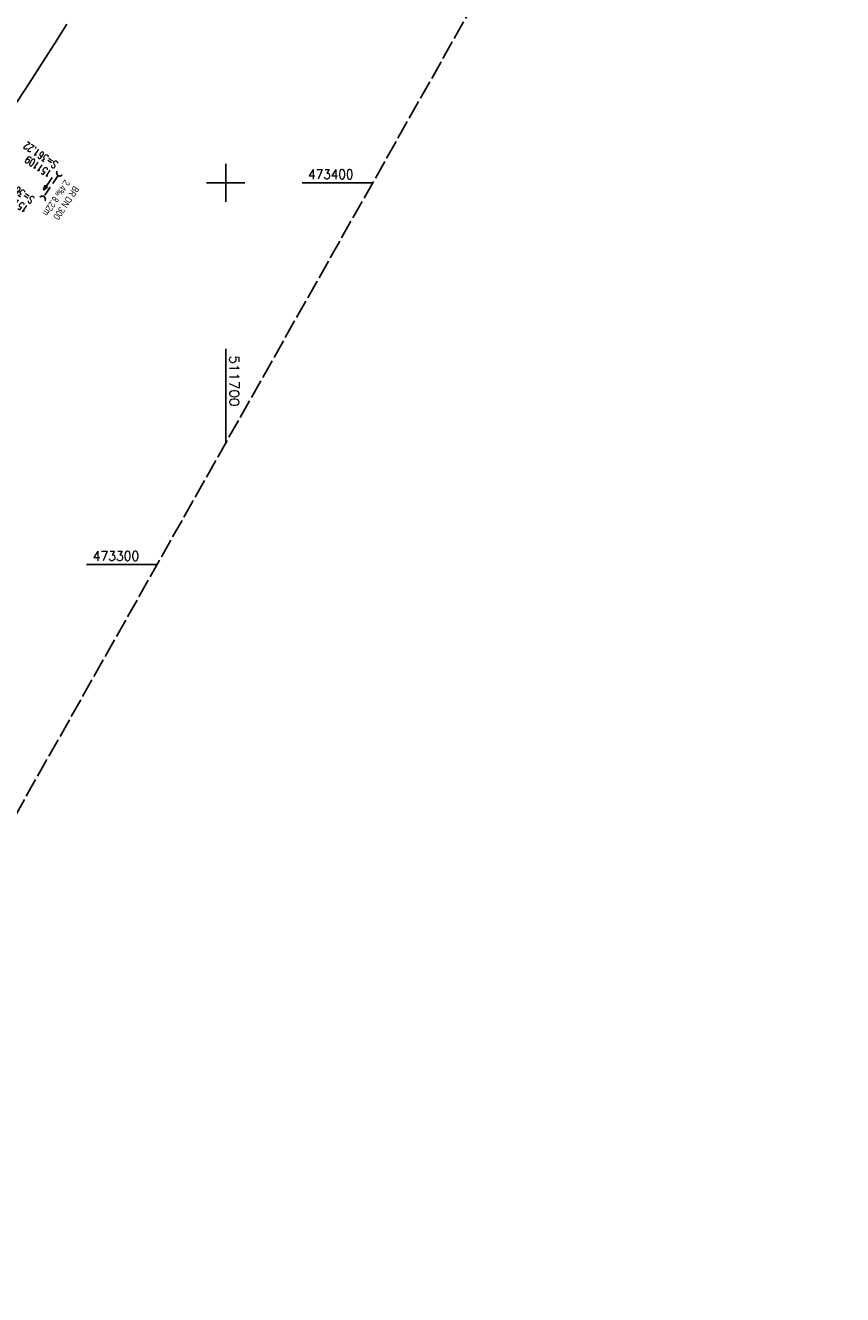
# Model space of a CAD drawing. Extents: x 510563 to 513920, y 467229 to 478797.
# Tile 39 of 67: x 511647 to 511862, y 473109 to 473441. Entities that reach past the tile are written whole.
import ezdxf

# ---------------------------------------------------------------- set-up
doc = ezdxf.new("R2010")
doc.units = 0
doc.header["$LTSCALE"] = 10
doc.header["$MEASUREMENT"] = 0
for name, pattern in [('LT00', [0]), ('LT14', [0.6, 0.5, -0.1]), ('STRICHLINIE2', [0.375, 0.25, -0.125])]:
    doc.linetypes.add(name, pattern=pattern)
doc.layers.get('0').update_dxf_attribs({"linetype": 'LT00'})
doc.layers.add('-BLATT_92-RAND', color=7, linetype='LT14', plot=False)
for name, color, linetype in [('-Halt-Pfeil', 4, 'LT00'), ('-Haltung', 7, 'STRICHLINIE2'), ('-Haltungsbeschriftung', 140, 'LT00'), ('-Schachtbeschriftung', 5, 'LT00'), ('V92_AFBR_BAB', 250, 'LT00'), ('V92_RASTER', 250, 'LT00'), ('V92_UK_DURCH', 182, 'LT00')]:
    doc.layers.add(name, color=color, linetype=linetype)
doc.styles.add('Haltungsbeschriftung', font='ARIAL.TTF', dxfattribs={"width": 0.75})
doc.styles.add('schachtbeschriftung', font='romans.shx', dxfattribs={"width": 0.75, "height": 2})
doc.styles.get("Standard").update_dxf_attribs({"font": 'romans.shx'})

# ---------------------------------------------------------------- blocks, each defined once
blk = doc.blocks.new('SYMB1107')
at = {"color": 0, "linetype": 'ByBlock'}
for points in [[(-0.2, 0), (-0.196157, 0.039018), (-0.184776, 0.076537), (-0.166294, 0.111114), (-0.141421, 0.141421), (-0.111114, 0.166294), (-0.076537, 0.184776), (-0.039018, 0.196157), (0, 0.2)], [(0, 0.2), (0.039018, 0.196157), (0.076537, 0.184776), (0.111114, 0.166294), (0.141421, 0.141421), (0.166294, 0.111114), (0.184776, 0.076537), (0.196157, 0.039018), (0.2, 0)]]:
    blk.add_lwpolyline(points, dxfattribs=at)
blk = doc.blocks.new('SYMB0070')
at = {"color": 0, "linetype": 'ByBlock'}
for p, q in [((-0.5, 0), (0.2, 0)), ((0.5, 0), (0.2, 0.1)), ((0.2, 0.1), (0.2, 0)), ((0.468, 0), (0.21, 0.086)), ((0.21, 0.086), (0.21, -0.086)), ((0.21, -0.086), (0.468, 0)), ((0.22, -0.072), (0.437, 0)), ((0.23, -0.058), (0.405, 0)), ((0.24, -0.045), (0.374, 0)), ((0.342, 0), (0.25, 0.031)), ((0.25, 0.031), (0.25, -0.031)), ((0.25, -0.031), (0.342, 0)), ((0.26, -0.017), (0.31, 0)), ((0.27, -0.003), (0.279, 0))]:
    blk.add_line(p, q, dxfattribs=at)
for points in [[(0.2, 0), (0.2, -0.1), (0.5, 0)], [(0.437, 0), (0.22, 0.072), (0.22, -0.072)], [(0.405, 0), (0.23, 0.058), (0.23, -0.058)], [(0.374, 0), (0.24, 0.045), (0.24, -0.045)], [(0.31, 0), (0.26, 0.017), (0.26, -0.017)], [(0.279, 0), (0.27, 0.003), (0.27, -0.003)]]:
    blk.add_lwpolyline(points, dxfattribs=at)

msp = doc.modelspace()

# ---------------------------------------------------------------- linework, layer by layer
at = {"layer": '-BLATT_92-RAND'}
msp.add_lwpolyline([(511779.03, 474055.25), (511324.06, 473249.87), (511573.95, 473108.71), (512028.91, 473914.09), (511779.03, 474055.25)], dxfattribs=at)
at = {"layer": '-Haltung'}
msp.add_line((511656.08, 473401.96), (511652.35, 473396.38), dxfattribs=at)
at = {"layer": 'V92_AFBR_BAB'}
msp.add_lwpolyline([(511658.38, 473441.56), (511655.12, 473436.44), (511651.84, 473431.32), (511648.55, 473426.21), (511645.25, 473421.12)], dxfattribs=at)
at = {"layer": 'V92_RASTER'}
for p, q in [((511700, 473395), (511700, 473405)), ((511695, 473400), (511705, 473400)), ((511720, 473400), (511738.5, 473400)), ((511700, 473331.85), (511700, 473356.55)), ((511682.01, 473300), (511663.51, 473300))]:
    msp.add_line(p, q, dxfattribs=at)

# ---------------------------------------------------------------- block references
at = {"layer": '-Halt-Pfeil', "xscale": 3.999999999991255, "yscale": 4.000000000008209, "zscale": 4, "rotation": 236.2461825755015}
msp.add_blockref('SYMB0070', (511653.38, 473399.73), dxfattribs=at)
at = {"layer": 'V92_UK_DURCH', "zscale": 4}
for p, xscale, yscale, rotation in [((511656.49, 473402.59), 3.999999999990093, 4.000000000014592, 144.5320042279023), ((511651.93, 473395.75), 4.000000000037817, 4.000000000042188, 323.9576392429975)]:
    msp.add_blockref('SYMB1107', p, dxfattribs=dict(at, xscale=xscale, yscale=yscale, rotation=rotation))

# ---------------------------------------------------------------- texts
at = {"layer": '-Haltungsbeschriftung', "style": 'Haltungsbeschriftung', "width": 0.75}
for s, p in [('2.4‰ 8.22m', (511657.82, 473400.97)), ('BR DN 300', (511660.21, 473399.37))]:
    msp.add_text(s, height=1.8, rotation=236.2462, dxfattribs=at).set_placement(p)
at = {"layer": '-Schachtbeschriftung', "style": 'schachtbeschriftung', "width": 0.75}
for s, p in [('S=361.22', (511656.22, 473405.33)), ('151109', (511654.62, 473402.93)), ('S=361.20', (511650.06, 473396.1)), ('151110', (511648.46, 473393.71))]:
    msp.add_text(s, height=2, rotation=146.2462, dxfattribs=at).set_placement(p)
at = {"layer": 'V92_RASTER'}
for s, rotation, width, p in [(' 473400', 0.0018, 0.924, (511720, 473401)), (' 511700', 270.0018, 1.038, (511701, 473356.55)), (' 473300', 0.0018, 0.948, (511663.51, 473301))]:
    msp.add_text(s, height=2.5, rotation=rotation, dxfattribs=dict(at, width=width)).set_placement(p)

doc.saveas('drawing.dxf')
